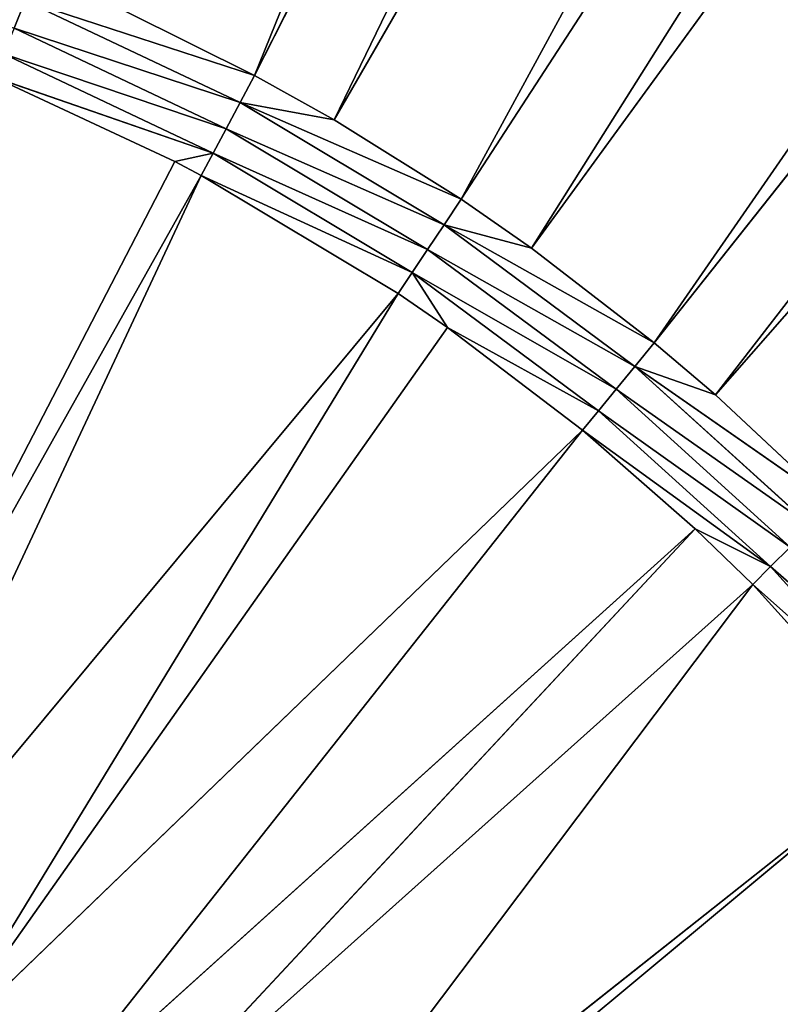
# Model space of a CAD drawing. Extents: x 0 to 700, y 0 to 509.
# Tile 186 of 243: x 364 to 376, y 219 to 234. Entities that reach past the tile are written whole.
import ezdxf

# ---------------------------------------------------------------- set-up
doc = ezdxf.new("R2010")
doc.units = 0
doc.header["$LTSCALE"] = 25.4
doc.layers.get('0').update_dxf_attribs({"linetype": 'CONTINUOUS'})

# ---------------------------------------------------------------- blocks, each defined once
blk = doc.blocks.new('5902539864168_-_S_STL')
at = {"color": 0}
for p, q in [((445.942, 30.634, 199.703), (374.575, 23.068, 281.028)), ((445.942, 30.634, 199.703), (374.575, 23.068, 281.028)), ((437.497, 30.253, 199.726), (373.645, 23.068, 280.239)), ((437.497, 30.253, 199.726), (373.645, 23.068, 280.239)), ((429.408, 29.909, 199.746), (371.776, 23.068, 278.802)), ((429.408, 29.909, 199.746), (371.776, 23.068, 278.802)), ((421.634, 29.599, 199.764), (370.707, 23.068, 278.06)), ((421.634, 29.599, 199.764), (370.707, 23.068, 278.06)), ((413.314, 29.293, 199.781), (368.777, 23.068, 276.854)), ((413.314, 29.293, 199.781), (368.777, 23.068, 276.854)), ((406.143, 29.051, 199.793), (367.57, 23.068, 276.18)), ((406.143, 29.051, 199.793), (367.57, 23.068, 276.18)), ((364.085, 22.998, 275.046), (367.57, 23.068, 276.18)), ((364.085, 22.998, 275.046), (367.57, 23.068, 276.18)), ((367.57, 23.068, 276.18), (365.604, 23.068, 275.203)), ((367.57, 23.068, 276.18), (365.604, 23.068, 275.203)), ((368.777, 23.068, 276.854), (367.351, 22.998, 276.591)), ((367.351, 22.998, 276.591), (370.707, 23.068, 278.06)), ((367.57, 23.068, 276.18), (367.351, 22.998, 276.591)), ((368.777, 23.068, 276.854), (367.351, 22.998, 276.591)), ((367.57, 23.068, 276.18), (367.351, 22.998, 276.591)), ((367.351, 22.998, 276.591), (370.707, 23.068, 278.06)), ((368.777, 23.068, 276.854), (367.57, 23.068, 276.18)), ((368.777, 23.068, 276.854), (367.57, 23.068, 276.18)), ((370.707, 23.068, 278.06), (368.777, 23.068, 276.854)), ((370.707, 23.068, 278.06), (368.777, 23.068, 276.854)), ((371.776, 23.068, 278.802), (370.449, 22.998, 278.448)), ((370.449, 22.998, 278.448), (373.645, 23.068, 280.239)), ((370.449, 22.998, 278.448), (373.645, 23.068, 280.239)), ((370.707, 23.068, 278.06), (370.449, 22.998, 278.448)), ((371.776, 23.068, 278.802), (370.449, 22.998, 278.448)), ((370.707, 23.068, 278.06), (370.449, 22.998, 278.448)), ((371.776, 23.068, 278.802), (370.707, 23.068, 278.06)), ((371.776, 23.068, 278.802), (370.707, 23.068, 278.06)), ((373.645, 23.068, 280.239), (371.776, 23.068, 278.802)), ((373.645, 23.068, 280.239), (371.776, 23.068, 278.802)), ((376.356, 23.068, 282.696), (373.35, 22.998, 280.599)), ((376.356, 23.068, 282.696), (373.35, 22.998, 280.599)), ((374.575, 23.068, 281.028), (373.35, 22.998, 280.599)), ((373.35, 22.998, 280.599), (373.645, 23.068, 280.239)), ((373.35, 22.998, 280.599), (373.645, 23.068, 280.239)), ((374.575, 23.068, 281.028), (373.35, 22.998, 280.599)), ((374.575, 23.068, 281.028), (373.645, 23.068, 280.239)), ((374.575, 23.068, 281.028), (373.645, 23.068, 280.239)), ((376.356, 23.068, 282.696), (374.575, 23.068, 281.028)), ((376.356, 23.068, 282.696), (374.575, 23.068, 281.028)), ((364.085, 22.998, 275.046), (367.351, 22.998, 276.591)), ((364.085, 22.998, 275.046), (367.351, 22.998, 276.591)), ((367.139, 22.857, 276.987), (367.351, 22.998, 276.591)), ((367.139, 22.857, 276.987), (367.351, 22.998, 276.591)), ((367.351, 22.998, 276.591), (370.449, 22.998, 278.448)), ((367.351, 22.998, 276.591), (370.449, 22.998, 278.448)), ((370.449, 22.998, 278.448), (370.199, 22.857, 278.821)), ((370.449, 22.998, 278.448), (370.199, 22.857, 278.821)), ((373.35, 22.998, 280.599), (370.449, 22.998, 278.448)), ((373.35, 22.998, 280.599), (370.449, 22.998, 278.448)), ((373.35, 22.998, 280.599), (373.065, 22.857, 280.946)), ((373.35, 22.998, 280.599), (373.065, 22.857, 280.946)), ((373.35, 22.998, 280.599), (376.026, 22.998, 283.025)), ((373.35, 22.998, 280.599), (376.026, 22.998, 283.025)), ((363.914, 22.857, 275.461), (367.139, 22.857, 276.987)), ((363.914, 22.857, 275.461), (367.139, 22.857, 276.987)), ((366.94, 22.647, 277.358), (367.139, 22.857, 276.987)), ((366.94, 22.647, 277.358), (367.139, 22.857, 276.987)), ((367.139, 22.857, 276.987), (370.199, 22.857, 278.821)), ((367.139, 22.857, 276.987), (370.199, 22.857, 278.821)), ((370.199, 22.857, 278.821), (369.965, 22.647, 279.171)), ((370.199, 22.857, 278.821), (369.965, 22.647, 279.171)), ((373.065, 22.857, 280.946), (370.199, 22.857, 278.821)), ((373.065, 22.857, 280.946), (370.199, 22.857, 278.821)), ((373.065, 22.857, 280.946), (372.798, 22.647, 281.272)), ((373.065, 22.857, 280.946), (372.798, 22.647, 281.272)), ((373.065, 22.857, 280.946), (375.709, 22.857, 283.342)), ((373.065, 22.857, 280.946), (375.709, 22.857, 283.342)), ((375.709, 22.857, 283.342), (375.411, 22.647, 283.64)), ((375.709, 22.857, 283.342), (375.411, 22.647, 283.64)), ((363.606, 22.373, 276.204), (366.94, 22.647, 277.358)), ((363.606, 22.373, 276.204), (366.94, 22.647, 277.358)), ((363.752, 22.647, 275.85), (366.94, 22.647, 277.358)), ((363.752, 22.647, 275.85), (366.94, 22.647, 277.358)), ((366.357, 22.373, 277.484), (366.94, 22.647, 277.358)), ((366.357, 22.373, 277.484), (366.94, 22.647, 277.358)), ((366.94, 22.647, 277.358), (366.76, 22.373, 277.696)), ((366.94, 22.647, 277.358), (366.76, 22.373, 277.696)), ((366.94, 22.647, 277.358), (369.965, 22.647, 279.171)), ((366.94, 22.647, 277.358), (369.965, 22.647, 279.171)), ((369.965, 22.647, 279.171), (369.752, 22.373, 279.49)), ((369.965, 22.647, 279.171), (369.752, 22.373, 279.49)), ((370.503, 22.373, 280.005), (369.965, 22.647, 279.171)), ((370.503, 22.373, 280.005), (369.965, 22.647, 279.171)), ((372.798, 22.647, 281.272), (369.965, 22.647, 279.171)), ((372.798, 22.647, 281.272), (369.965, 22.647, 279.171)), ((372.798, 22.647, 281.272), (370.503, 22.373, 280.005)), ((372.798, 22.647, 281.272), (370.503, 22.373, 280.005)), ((372.555, 22.373, 281.568), (372.798, 22.647, 281.272)), ((372.555, 22.373, 281.568), (372.798, 22.647, 281.272)), ((372.555, 22.373, 281.568), (375.411, 22.647, 283.64)), ((372.555, 22.373, 281.568), (375.411, 22.647, 283.64)), ((372.798, 22.647, 281.272), (375.411, 22.647, 283.64)), ((372.798, 22.647, 281.272), (375.411, 22.647, 283.64)), ((374.267, 22.373, 283.068), (375.411, 22.647, 283.64)), ((374.267, 22.373, 283.068), (375.411, 22.647, 283.64)), ((375.411, 22.647, 283.64), (375.14, 22.373, 283.911)), ((375.411, 22.647, 283.64), (375.14, 22.373, 283.911)), ((375.411, 22.647, 283.64), (377.779, 22.647, 286.253)), ((375.411, 22.647, 283.64), (377.779, 22.647, 286.253)), ((360.121, 11.001, 289.518), (366.357, 22.373, 277.484)), ((360.121, 11.001, 289.518), (366.357, 22.373, 277.484)), ((360.121, 11.001, 289.518), (366.76, 22.373, 277.696)), ((360.121, 11.001, 289.518), (366.76, 22.373, 277.696)), ((361, 11.001, 289.999), (366.76, 22.373, 277.696)), ((361, 11.001, 289.999), (366.76, 22.373, 277.696)), ((361, 11.001, 289.999), (369.752, 22.373, 279.49)), ((361, 11.001, 289.999), (369.752, 22.373, 279.49)), ((362.687, 11.001, 291.078), (369.752, 22.373, 279.49)), ((362.687, 11.001, 291.078), (369.752, 22.373, 279.49)), ((362.687, 11.001, 291.078), (370.503, 22.373, 280.005)), ((362.687, 11.001, 291.078), (370.503, 22.373, 280.005)), ((362.687, 11.001, 291.078), (372.555, 22.373, 281.568)), ((362.687, 11.001, 291.078), (372.555, 22.373, 281.568)), ((366.357, 22.373, 277.484), (363.606, 22.373, 276.204)), ((366.357, 22.373, 277.484), (363.606, 22.373, 276.204)), ((364.141, 11.001, 292.198), (372.555, 22.373, 281.568)), ((364.141, 11.001, 292.198), (372.555, 22.373, 281.568)), ((364.141, 11.001, 292.198), (374.267, 22.373, 283.068)), ((364.141, 11.001, 292.198), (374.267, 22.373, 283.068)), ((365.016, 11.001, 292.973), (374.267, 22.373, 283.068)), ((365.016, 11.001, 292.973), (374.267, 22.373, 283.068)), ((365.016, 11.001, 292.973), (375.14, 22.373, 283.911)), ((365.016, 11.001, 292.973), (375.14, 22.373, 283.911)), ((366.76, 22.373, 277.696), (366.357, 22.373, 277.484)), ((366.76, 22.373, 277.696), (366.357, 22.373, 277.484)), ((369.752, 22.373, 279.49), (366.76, 22.373, 277.696)), ((369.752, 22.373, 279.49), (366.76, 22.373, 277.696)), ((366.853, 11.001, 294.91), (375.14, 22.373, 283.911)), ((366.853, 11.001, 294.91), (375.14, 22.373, 283.911)), ((366.853, 11.001, 294.91), (377.483, 22.373, 286.497)), ((366.853, 11.001, 294.91), (377.483, 22.373, 286.497)), ((367.066, 11.001, 295.167), (377.483, 22.373, 286.497)), ((367.066, 11.001, 295.167), (377.483, 22.373, 286.497)), ((370.503, 22.373, 280.005), (369.752, 22.373, 279.49)), ((370.503, 22.373, 280.005), (369.752, 22.373, 279.49)), ((372.555, 22.373, 281.568), (370.503, 22.373, 280.005)), ((372.555, 22.373, 281.568), (370.503, 22.373, 280.005)), ((374.267, 22.373, 283.068), (372.555, 22.373, 281.568)), ((374.267, 22.373, 283.068), (372.555, 22.373, 281.568)), ((375.14, 22.373, 283.911), (374.267, 22.373, 283.068)), ((375.14, 22.373, 283.911), (374.267, 22.373, 283.068)), ((377.483, 22.373, 286.497), (375.14, 22.373, 283.911)), ((377.483, 22.373, 286.497), (375.14, 22.373, 283.911))]:
    blk.add_line(p, q, dxfattribs=at)
mesh = blk.add_polyface(dxfattribs=at)
corners = [(5.829, 103, 89.051), (350, 103, 116.551), (694.171, 103, 89.051), (346.961, 103, 116.817), (35.453, 103, 184.635), (33.702, 103, 185.073), (32.106, 103, 185.75), (30.702, 103, 186.626), (29.442, 103, 187.728), (28.41, 103, 188.996), (27.646, 103, 190.345), (27.137, 103, 191.742), (26.867, 103, 193.162), (5.829, 103, 503.222), (344.015, 103, 117.607), (341.25, 103, 118.896), (338.751, 103, 120.646), (336.594, 103, 122.803), (334.845, 103, 125.301), (333.555, 103, 128.066), (332.766, 103, 131.012), (332.5, 103, 134.051), (332.766, 103, 137.09), (333.555, 103, 140.037), (334.845, 103, 142.801), (336.594, 103, 145.3), (338.751, 103, 147.457), (341.25, 103, 149.207), (344.015, 103, 150.496), (346.961, 103, 151.285), (350, 103, 151.551), (37.442, 103, 184.47), (26.815, 103, 194.138), (26.815, 103, 473.174), (26.955, 103, 474.875), (26.981, 103, 475.022), (27.312, 103, 476.309), (27.475, 103, 476.756), (27.857, 103, 477.593), (28.651, 103, 478.843), (29.58, 103, 479.868), (30.666, 103, 480.727), (30.73, 103, 480.769), (31.881, 103, 481.4), (32.295, 103, 481.576), (33.221, 103, 481.885), (34.029, 103, 482.07), (34.683, 103, 482.168), (35.878, 103, 482.237), (664.122, 103, 482.237), (673.185, 103, 194.138), (694.171, 103, 503.222), (673.091, 103, 192.835), (672.732, 103, 191.306), (672.118, 103, 189.869), (671.267, 103, 188.55), (670.192, 103, 187.368), (669.802, 103, 187.023), (668.441, 103, 186.055), (666.9, 103, 185.294), (665.204, 103, 184.766), (353.039, 103, 116.817), (355.985, 103, 117.607), (358.75, 103, 118.896), (361.249, 103, 120.646), (363.406, 103, 122.803), (365.155, 103, 125.301), (366.445, 103, 128.066), (367.234, 103, 131.012), (367.5, 103, 134.051), (367.234, 103, 137.09), (366.445, 103, 140.037), (663.399, 103, 184.499), (365.155, 103, 142.801), (363.406, 103, 145.3), (361.249, 103, 147.457), (358.75, 103, 149.207), (355.985, 103, 150.496), (353.039, 103, 151.285), (662.558, 103, 184.47), (673.185, 103, 473.174), (673.117, 103, 474.369), (673.019, 103, 475.022), (672.834, 103, 475.83), (672.525, 103, 476.756), (672.349, 103, 477.171), (671.718, 103, 478.322), (671.675, 103, 478.386), (670.817, 103, 479.472), (669.792, 103, 480.4), (668.542, 103, 481.195), (667.705, 103, 481.576), (667.258, 103, 481.739), (665.971, 103, 482.07), (665.824, 103, 482.096)]
mesh.append_faces([[corners[k] for k in face] for face in [(0, 1, 2), (1, 0, 3), (4, 0, 5), (5, 0, 6), (6, 0, 7), (7, 0, 8), (8, 0, 9), (9, 0, 10), (10, 0, 11), (11, 0, 12), (3, 4, 14), (14, 4, 15), (15, 4, 16), (16, 4, 17), (17, 4, 18), (18, 4, 19), (19, 4, 20), (20, 4, 21), (21, 4, 22), (22, 4, 23), (23, 4, 24), (24, 4, 25), (25, 4, 26), (26, 4, 27), (27, 4, 28), (28, 4, 29), (29, 4, 30), (12, 13, 32), (32, 13, 33), (33, 13, 34), (34, 13, 35), (35, 13, 36), (36, 13, 37), (37, 13, 38), (38, 13, 39), (39, 13, 40), (40, 13, 41), (41, 13, 42), (42, 13, 43), (43, 13, 44), (44, 13, 45), (45, 13, 46), (46, 13, 47), (47, 13, 48), (48, 13, 49), (2, 50, 51), (50, 2, 52), (52, 2, 53), (53, 2, 54), (54, 2, 55), (55, 2, 56), (56, 2, 57), (57, 2, 58), (58, 2, 59), (59, 2, 60), (61, 2, 1), (60, 71, 72), (72, 30, 79), (79, 30, 31), (51, 49, 13)]], dxfattribs={"vtx0": -1, "vtx1": -1, "color": 0})
mesh.append_faces([[corners[k] for k in face] for face in [(3, 0, 4), (60, 2, 61)]], dxfattribs={"vtx0": -1, "vtx1": -1, "vtx2": -1, "color": 0})
mesh.append_faces([[corners[k] for k in face] for face in [(12, 0, 13), (30, 4, 31), (60, 61, 62), (60, 62, 63), (60, 63, 64), (60, 64, 65), (60, 65, 66), (60, 66, 67), (60, 67, 68), (60, 68, 69), (60, 69, 70), (60, 70, 71), (72, 71, 73), (72, 73, 74), (72, 74, 75), (72, 75, 76), (72, 76, 77), (72, 77, 78), (72, 78, 30), (51, 50, 80), (51, 80, 81), (51, 81, 82), (51, 82, 83), (51, 83, 84), (51, 84, 85), (51, 85, 86), (51, 86, 87), (51, 87, 88), (51, 88, 89), (51, 89, 90), (51, 90, 91), (51, 91, 92), (51, 92, 93), (51, 93, 94), (51, 94, 49)]], dxfattribs={"vtx0": -1, "vtx2": -1, "color": 0})
mesh = blk.add_polyface(dxfattribs=at)
corners = [(445.942, 30.634, 199.703), (376.356, 23.068, 282.696), (454.793, 31.054, 199.677), (374.575, 23.068, 281.028)]
mesh.append_faces([[corners[k] for k in face] for face in [(0, 1, 2), (1, 0, 3)]], dxfattribs={"vtx0": -1, "color": 0})
mesh = blk.add_polyface(dxfattribs=at)
corners = [(437.497, 30.253, 199.726), (374.575, 23.068, 281.028), (445.942, 30.634, 199.703), (373.645, 23.068, 280.239)]
mesh.append_faces([[corners[k] for k in face] for face in [(0, 1, 2), (1, 0, 3)]], dxfattribs={"vtx0": -1, "color": 0})
mesh = blk.add_polyface(dxfattribs=at)
corners = [(429.408, 29.909, 199.746), (373.645, 23.068, 280.239), (437.497, 30.253, 199.726), (371.776, 23.068, 278.802)]
mesh.append_faces([[corners[k] for k in face] for face in [(0, 1, 2), (1, 0, 3)]], dxfattribs={"vtx0": -1, "color": 0})
mesh = blk.add_polyface(dxfattribs=at)
corners = [(421.634, 29.599, 199.764), (371.776, 23.068, 278.802), (429.408, 29.909, 199.746), (370.707, 23.068, 278.06)]
mesh.append_faces([[corners[k] for k in face] for face in [(0, 1, 2), (1, 0, 3)]], dxfattribs={"vtx0": -1, "color": 0})
mesh = blk.add_polyface(dxfattribs=at)
corners = [(413.314, 29.293, 199.781), (370.707, 23.068, 278.06), (421.634, 29.599, 199.764), (368.777, 23.068, 276.854)]
mesh.append_faces([[corners[k] for k in face] for face in [(0, 1, 2), (1, 0, 3)]], dxfattribs={"vtx0": -1, "color": 0})
mesh = blk.add_polyface(dxfattribs=at)
corners = [(406.143, 29.051, 199.793), (368.777, 23.068, 276.854), (413.314, 29.293, 199.781), (367.57, 23.068, 276.18)]
mesh.append_faces([[corners[k] for k in face] for face in [(0, 1, 2), (1, 0, 3)]], dxfattribs={"vtx0": -1, "color": 0})
mesh = blk.add_polyface(dxfattribs=at)
corners = [(398.527, 28.821, 199.805), (367.57, 23.068, 276.18), (406.143, 29.051, 199.793), (365.604, 23.068, 275.203)]
mesh.append_faces([[corners[k] for k in face] for face in [(0, 1, 2), (1, 0, 3)]], dxfattribs={"vtx0": -1, "color": 0})
mesh = blk.add_polyface(dxfattribs=at)
corners = [(367.57, 23.068, 276.18), (365.604, 23.068, 275.203), (364.085, 22.998, 275.046)]
mesh.append_faces([[corners[k] for k in face] for face in [(0, 1, 2)]], dxfattribs={"color": 0})
mesh = blk.add_polyface(dxfattribs=at)
corners = [(367.351, 22.998, 276.591), (367.57, 23.068, 276.18), (364.085, 22.998, 275.046)]
mesh.append_faces([[corners[k] for k in face] for face in [(0, 1, 2)]], dxfattribs={"color": 0})
mesh = blk.add_polyface(dxfattribs=at)
corners = [(370.707, 23.068, 278.06), (368.777, 23.068, 276.854), (367.351, 22.998, 276.591)]
mesh.append_faces([[corners[k] for k in face] for face in [(0, 1, 2)]], dxfattribs={"color": 0})
mesh = blk.add_polyface(dxfattribs=at)
corners = [(368.777, 23.068, 276.854), (367.57, 23.068, 276.18), (367.351, 22.998, 276.591)]
mesh.append_faces([[corners[k] for k in face] for face in [(0, 1, 2)]], dxfattribs={"color": 0})
mesh = blk.add_polyface(dxfattribs=at)
corners = [(370.449, 22.998, 278.448), (370.707, 23.068, 278.06), (367.351, 22.998, 276.591)]
mesh.append_faces([[corners[k] for k in face] for face in [(0, 1, 2)]], dxfattribs={"color": 0})
mesh = blk.add_polyface(dxfattribs=at)
corners = [(373.645, 23.068, 280.239), (371.776, 23.068, 278.802), (370.449, 22.998, 278.448)]
mesh.append_faces([[corners[k] for k in face] for face in [(0, 1, 2)]], dxfattribs={"color": 0})
mesh = blk.add_polyface(dxfattribs=at)
corners = [(373.35, 22.998, 280.599), (373.645, 23.068, 280.239), (370.449, 22.998, 278.448)]
mesh.append_faces([[corners[k] for k in face] for face in [(0, 1, 2)]], dxfattribs={"color": 0})
mesh = blk.add_polyface(dxfattribs=at)
corners = [(371.776, 23.068, 278.802), (370.707, 23.068, 278.06), (370.449, 22.998, 278.448)]
mesh.append_faces([[corners[k] for k in face] for face in [(0, 1, 2)]], dxfattribs={"color": 0})
mesh = blk.add_polyface(dxfattribs=at)
corners = [(376.026, 22.998, 283.025), (376.356, 23.068, 282.696), (373.35, 22.998, 280.599)]
mesh.append_faces([[corners[k] for k in face] for face in [(0, 1, 2)]], dxfattribs={"color": 0})
mesh = blk.add_polyface(dxfattribs=at)
corners = [(376.356, 23.068, 282.696), (374.575, 23.068, 281.028), (373.35, 22.998, 280.599)]
mesh.append_faces([[corners[k] for k in face] for face in [(0, 1, 2)]], dxfattribs={"color": 0})
mesh = blk.add_polyface(dxfattribs=at)
corners = [(374.575, 23.068, 281.028), (373.645, 23.068, 280.239), (373.35, 22.998, 280.599)]
mesh.append_faces([[corners[k] for k in face] for face in [(0, 1, 2)]], dxfattribs={"color": 0})
mesh = blk.add_polyface(dxfattribs=at)
corners = [(360.554, 22.857, 274.259), (364.085, 22.998, 275.046), (360.684, 22.998, 273.829), (363.914, 22.857, 275.461)]
mesh.append_faces([[corners[k] for k in face] for face in [(0, 1, 2), (1, 0, 3)]], dxfattribs={"vtx0": -1, "color": 0})
mesh = blk.add_polyface(dxfattribs=at)
corners = [(363.914, 22.857, 275.461), (367.351, 22.998, 276.591), (364.085, 22.998, 275.046), (367.139, 22.857, 276.987)]
mesh.append_faces([[corners[k] for k in face] for face in [(0, 1, 2), (1, 0, 3)]], dxfattribs={"vtx0": -1, "color": 0})
mesh = blk.add_polyface(dxfattribs=at)
corners = [(367.139, 22.857, 276.987), (370.449, 22.998, 278.448), (367.351, 22.998, 276.591), (370.199, 22.857, 278.821)]
mesh.append_faces([[corners[k] for k in face] for face in [(0, 1, 2), (1, 0, 3)]], dxfattribs={"vtx0": -1, "color": 0})
mesh = blk.add_polyface(dxfattribs=at)
corners = [(370.199, 22.857, 278.821), (373.35, 22.998, 280.599), (370.449, 22.998, 278.448), (373.065, 22.857, 280.946)]
mesh.append_faces([[corners[k] for k in face] for face in [(0, 1, 2), (1, 0, 3)]], dxfattribs={"vtx0": -1, "color": 0})
mesh = blk.add_polyface(dxfattribs=at)
corners = [(373.065, 22.857, 280.946), (376.026, 22.998, 283.025), (373.35, 22.998, 280.599), (375.709, 22.857, 283.342)]
mesh.append_faces([[corners[k] for k in face] for face in [(0, 1, 2), (1, 0, 3)]], dxfattribs={"vtx0": -1, "color": 0})
mesh = blk.add_polyface(dxfattribs=at)
corners = [(363.752, 22.647, 275.85), (367.139, 22.857, 276.987), (363.914, 22.857, 275.461), (366.94, 22.647, 277.358)]
mesh.append_faces([[corners[k] for k in face] for face in [(0, 1, 2), (1, 0, 3)]], dxfattribs={"vtx0": -1, "color": 0})
mesh = blk.add_polyface(dxfattribs=at)
corners = [(366.94, 22.647, 277.358), (370.199, 22.857, 278.821), (367.139, 22.857, 276.987), (369.965, 22.647, 279.171)]
mesh.append_faces([[corners[k] for k in face] for face in [(0, 1, 2), (1, 0, 3)]], dxfattribs={"vtx0": -1, "color": 0})
mesh = blk.add_polyface(dxfattribs=at)
corners = [(369.965, 22.647, 279.171), (373.065, 22.857, 280.946), (370.199, 22.857, 278.821), (372.798, 22.647, 281.272)]
mesh.append_faces([[corners[k] for k in face] for face in [(0, 1, 2), (1, 0, 3)]], dxfattribs={"vtx0": -1, "color": 0})
mesh = blk.add_polyface(dxfattribs=at)
corners = [(372.798, 22.647, 281.272), (375.709, 22.857, 283.342), (373.065, 22.857, 280.946), (375.411, 22.647, 283.64)]
mesh.append_faces([[corners[k] for k in face] for face in [(0, 1, 2), (1, 0, 3)]], dxfattribs={"vtx0": -1, "color": 0})
mesh = blk.add_polyface(dxfattribs=at)
corners = [(375.411, 22.647, 283.64), (378.105, 22.857, 285.986), (375.709, 22.857, 283.342), (377.779, 22.647, 286.253)]
mesh.append_faces([[corners[k] for k in face] for face in [(0, 1, 2), (1, 0, 3)]], dxfattribs={"vtx0": -1, "color": 0})
mesh = blk.add_polyface(dxfattribs=at)
corners = [(366.94, 22.647, 277.358), (363.752, 22.647, 275.85), (363.606, 22.373, 276.204)]
mesh.append_faces([[corners[k] for k in face] for face in [(0, 1, 2)]], dxfattribs={"color": 0})
mesh = blk.add_polyface(dxfattribs=at)
corners = [(366.357, 22.373, 277.484), (366.94, 22.647, 277.358), (363.606, 22.373, 276.204)]
mesh.append_faces([[corners[k] for k in face] for face in [(0, 1, 2)]], dxfattribs={"color": 0})
mesh = blk.add_polyface(dxfattribs=at)
corners = [(366.76, 22.373, 277.696), (366.94, 22.647, 277.358), (366.357, 22.373, 277.484)]
mesh.append_faces([[corners[k] for k in face] for face in [(0, 1, 2)]], dxfattribs={"color": 0})
mesh = blk.add_polyface(dxfattribs=at)
corners = [(366.76, 22.373, 277.696), (369.965, 22.647, 279.171), (366.94, 22.647, 277.358), (369.752, 22.373, 279.49)]
mesh.append_faces([[corners[k] for k in face] for face in [(0, 1, 2), (1, 0, 3)]], dxfattribs={"vtx0": -1, "color": 0})
mesh = blk.add_polyface(dxfattribs=at)
corners = [(370.503, 22.373, 280.005), (369.965, 22.647, 279.171), (369.752, 22.373, 279.49)]
mesh.append_faces([[corners[k] for k in face] for face in [(0, 1, 2)]], dxfattribs={"color": 0})
mesh = blk.add_polyface(dxfattribs=at)
corners = [(372.798, 22.647, 281.272), (369.965, 22.647, 279.171), (370.503, 22.373, 280.005)]
mesh.append_faces([[corners[k] for k in face] for face in [(0, 1, 2)]], dxfattribs={"color": 0})
mesh = blk.add_polyface(dxfattribs=at)
corners = [(372.555, 22.373, 281.568), (372.798, 22.647, 281.272), (370.503, 22.373, 280.005)]
mesh.append_faces([[corners[k] for k in face] for face in [(0, 1, 2)]], dxfattribs={"color": 0})
mesh = blk.add_polyface(dxfattribs=at)
corners = [(375.411, 22.647, 283.64), (372.798, 22.647, 281.272), (372.555, 22.373, 281.568)]
mesh.append_faces([[corners[k] for k in face] for face in [(0, 1, 2)]], dxfattribs={"color": 0})
mesh = blk.add_polyface(dxfattribs=at)
corners = [(375.411, 22.647, 283.64), (372.555, 22.373, 281.568), (374.267, 22.373, 283.068)]
mesh.append_faces([[corners[k] for k in face] for face in [(0, 1, 2)]], dxfattribs={"color": 0})
mesh = blk.add_polyface(dxfattribs=at)
corners = [(375.14, 22.373, 283.911), (375.411, 22.647, 283.64), (374.267, 22.373, 283.068)]
mesh.append_faces([[corners[k] for k in face] for face in [(0, 1, 2)]], dxfattribs={"color": 0})
mesh = blk.add_polyface(dxfattribs=at)
corners = [(375.14, 22.373, 283.911), (377.779, 22.647, 286.253), (375.411, 22.647, 283.64), (377.483, 22.373, 286.497)]
mesh.append_faces([[corners[k] for k in face] for face in [(0, 1, 2), (1, 0, 3)]], dxfattribs={"vtx0": -1, "color": 0})
mesh = blk.add_polyface(dxfattribs=at)
corners = [(360.121, 11.001, 289.518), (366.357, 22.373, 277.484), (363.606, 22.373, 276.204)]
mesh.append_faces([[corners[k] for k in face] for face in [(0, 1, 2)]], dxfattribs={"color": 0})
mesh = blk.add_polyface(dxfattribs=at)
corners = [(360.121, 11.001, 289.518), (366.76, 22.373, 277.696), (366.357, 22.373, 277.484)]
mesh.append_faces([[corners[k] for k in face] for face in [(0, 1, 2)]], dxfattribs={"color": 0})
mesh = blk.add_polyface(dxfattribs=at)
corners = [(361, 11.001, 289.999), (366.76, 22.373, 277.696), (360.121, 11.001, 289.518)]
mesh.append_faces([[corners[k] for k in face] for face in [(0, 1, 2)]], dxfattribs={"color": 0})
mesh = blk.add_polyface(dxfattribs=at)
corners = [(361, 11.001, 289.999), (369.752, 22.373, 279.49), (366.76, 22.373, 277.696)]
mesh.append_faces([[corners[k] for k in face] for face in [(0, 1, 2)]], dxfattribs={"color": 0})
mesh = blk.add_polyface(dxfattribs=at)
corners = [(362.687, 11.001, 291.078), (369.752, 22.373, 279.49), (361, 11.001, 289.999)]
mesh.append_faces([[corners[k] for k in face] for face in [(0, 1, 2)]], dxfattribs={"color": 0})
mesh = blk.add_polyface(dxfattribs=at)
corners = [(362.687, 11.001, 291.078), (370.503, 22.373, 280.005), (369.752, 22.373, 279.49)]
mesh.append_faces([[corners[k] for k in face] for face in [(0, 1, 2)]], dxfattribs={"color": 0})
mesh = blk.add_polyface(dxfattribs=at)
corners = [(362.687, 11.001, 291.078), (372.555, 22.373, 281.568), (370.503, 22.373, 280.005)]
mesh.append_faces([[corners[k] for k in face] for face in [(0, 1, 2)]], dxfattribs={"color": 0})
mesh = blk.add_polyface(dxfattribs=at)
corners = [(364.141, 11.001, 292.198), (372.555, 22.373, 281.568), (362.687, 11.001, 291.078)]
mesh.append_faces([[corners[k] for k in face] for face in [(0, 1, 2)]], dxfattribs={"color": 0})
mesh = blk.add_polyface(dxfattribs=at)
corners = [(364.141, 11.001, 292.198), (374.267, 22.373, 283.068), (372.555, 22.373, 281.568)]
mesh.append_faces([[corners[k] for k in face] for face in [(0, 1, 2)]], dxfattribs={"color": 0})
mesh = blk.add_polyface(dxfattribs=at)
corners = [(365.016, 11.001, 292.973), (374.267, 22.373, 283.068), (364.141, 11.001, 292.198)]
mesh.append_faces([[corners[k] for k in face] for face in [(0, 1, 2)]], dxfattribs={"color": 0})
mesh = blk.add_polyface(dxfattribs=at)
corners = [(365.016, 11.001, 292.973), (375.14, 22.373, 283.911), (374.267, 22.373, 283.068)]
mesh.append_faces([[corners[k] for k in face] for face in [(0, 1, 2)]], dxfattribs={"color": 0})
mesh = blk.add_polyface(dxfattribs=at)
corners = [(366.853, 11.001, 294.91), (375.14, 22.373, 283.911), (365.016, 11.001, 292.973)]
mesh.append_faces([[corners[k] for k in face] for face in [(0, 1, 2)]], dxfattribs={"color": 0})
mesh = blk.add_polyface(dxfattribs=at)
corners = [(366.853, 11.001, 294.91), (377.483, 22.373, 286.497), (375.14, 22.373, 283.911)]
mesh.append_faces([[corners[k] for k in face] for face in [(0, 1, 2)]], dxfattribs={"color": 0})
mesh = blk.add_polyface(dxfattribs=at)
corners = [(367.066, 11.001, 295.167), (377.483, 22.373, 286.497), (366.853, 11.001, 294.91)]
mesh.append_faces([[corners[k] for k in face] for face in [(0, 1, 2)]], dxfattribs={"color": 0})
mesh = blk.add_polyface(dxfattribs=at)
corners = [(367.066, 11.001, 295.167), (379.561, 22.373, 289.299), (377.483, 22.373, 286.497)]
mesh.append_faces([[corners[k] for k in face] for face in [(0, 1, 2)]], dxfattribs={"color": 0})
mesh = blk.add_polyface(dxfattribs=at)
corners = [(368.797, 11.001, 297.62), (379.561, 22.373, 289.299), (367.066, 11.001, 295.167)]
mesh.append_faces([[corners[k] for k in face] for face in [(0, 1, 2)]], dxfattribs={"color": 0})
mesh = blk.add_polyface(dxfattribs=at)
corners = [(368.797, 11.001, 297.62), (380.377, 22.373, 290.578), (379.561, 22.373, 289.299)]
mesh.append_faces([[corners[k] for k in face] for face in [(0, 1, 2)]], dxfattribs={"color": 0})
mesh = blk.add_polyface(dxfattribs=at)
corners = [(364.141, 0, 292.198), (362.687, 11.001, 291.078), (361, 0, 289.999)]
mesh.append_faces([[corners[k] for k in face] for face in [(0, 1, 2)]], dxfattribs={"color": 0})

msp = doc.modelspace()

# ---------------------------------------------------------------- block references
at = {"color": 254, "extrusion": (0, -1, 6.12323e-17)}
msp.add_blockref('5902539864168_-_S_STL', (0, 0, -509.051), dxfattribs=at)

doc.saveas('drawing.dxf')
